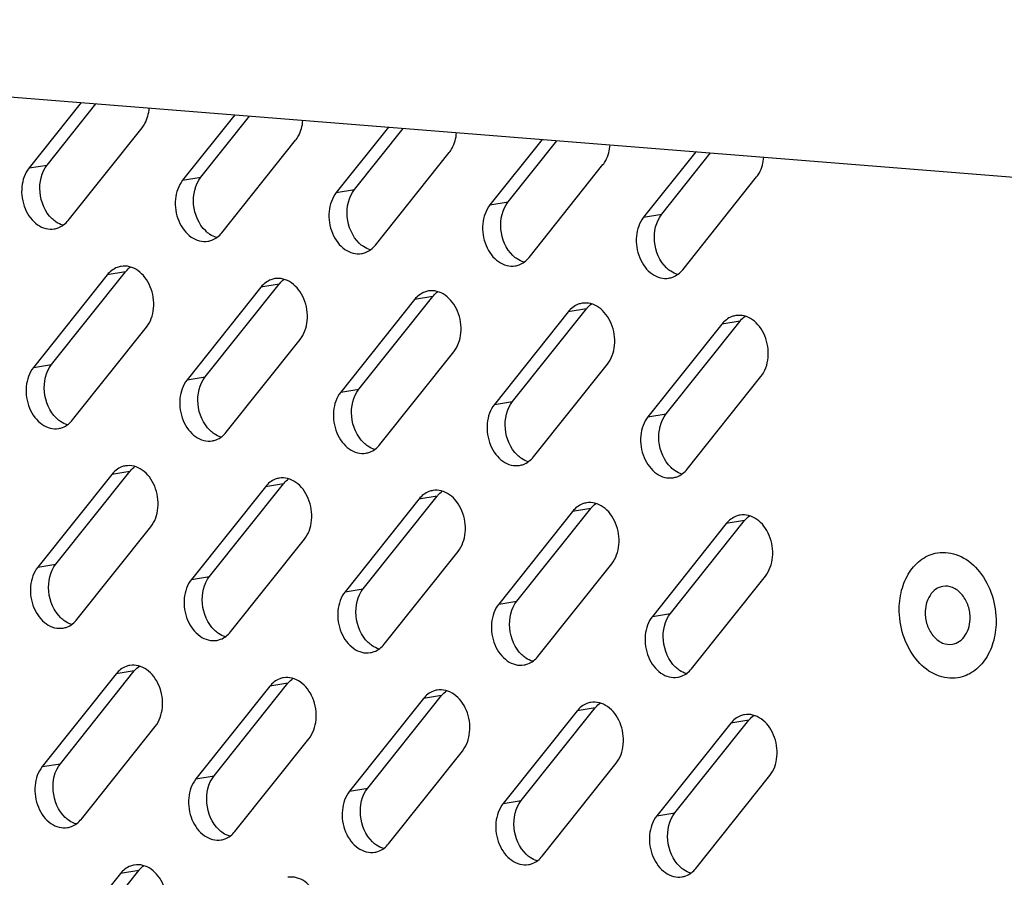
# Model space of a CAD drawing. Header units: millimetres. Extents: x -339 to 255, y 1363 to 1783.
# Tile 21 of 47: x 41 to 62, y 1458 to 1477. Entities that reach past the tile are written whole.
import ezdxf

# ---------------------------------------------------------------- set-up
doc = ezdxf.new("R2010")
doc.units = ezdxf.units.MM
doc.header["$LTSCALE"] = 61.468
doc.layers.get('0').update_dxf_attribs({"linetype": 'CONTINUOUS'})

msp = doc.modelspace()

# ---------------------------------------------------------------- linework, layer by layer
at = {"linetype": 'Continuous'}
for p, q in [((17.8251, 1476.9212), (110.2497, 1469.514)), ((42.7818, 1474.9211), (41.6709, 1473.5269)), ((42.058, 1473.5906), (43.0979, 1474.8958)), ((46.0548, 1474.6588), (44.944, 1473.2645)), ((45.331, 1473.3282), (46.3709, 1474.6335)), ((42.5043, 1472.4093), (44.0782, 1474.3847)), ((49.3279, 1474.3965), (48.217, 1473.0022)), ((48.6041, 1473.0659), (49.644, 1474.3711)), ((45.7774, 1472.147), (47.3513, 1474.1224)), ((52.6009, 1474.1342), (51.4901, 1472.7399)), ((51.8771, 1472.8036), (52.917, 1474.1088)), ((49.0504, 1471.8846), (50.6244, 1473.8601)), ((55.874, 1473.8718), (54.7632, 1472.4776)), ((55.1502, 1472.5413), (56.1901, 1473.8465)), ((41.6709, 1473.5269), (42.058, 1473.5906)), ((52.3235, 1471.6223), (53.8974, 1473.5978)), ((44.944, 1473.2645), (45.331, 1473.3282)), ((55.5965, 1471.36), (57.1705, 1473.3355)), ((48.217, 1473.0022), (48.6041, 1473.0659)), ((51.4901, 1472.7399), (51.8771, 1472.8036)), ((54.7632, 1472.4776), (55.1502, 1472.5413)), ((43.3386, 1471.2496), (41.7647, 1469.2742)), ((42.1518, 1469.3379), (43.7257, 1471.3133)), ((43.7257, 1471.3133), (43.3386, 1471.2496)), ((45.4248, 1469.0756), (46.9987, 1471.051)), ((46.9987, 1471.051), (46.6117, 1470.9873)), ((46.6117, 1470.9873), (45.0378, 1469.0118)), ((48.6979, 1468.8132), (50.2718, 1470.7887)), ((50.2718, 1470.7887), (49.8848, 1470.725)), ((49.8848, 1470.725), (48.3108, 1468.7495)), ((53.1578, 1470.4627), (51.5839, 1468.4872)), ((51.9709, 1468.5509), (53.5448, 1470.5264)), ((53.5448, 1470.5264), (53.1578, 1470.4627)), ((56.4309, 1470.2004), (54.857, 1468.2249)), ((55.244, 1468.2886), (56.8179, 1470.2641)), ((56.8179, 1470.2641), (56.4309, 1470.2004)), ((42.5981, 1468.1566), (44.172, 1470.132)), ((45.8712, 1467.8943), (47.4451, 1469.8697)), ((49.1442, 1467.6319), (50.7181, 1469.6074)), ((41.7647, 1469.2742), (42.1518, 1469.3379)), ((52.4173, 1467.3696), (53.9912, 1469.3451)), ((45.0378, 1469.0118), (45.4248, 1469.0756)), ((55.6903, 1467.1073), (57.2643, 1469.0828)), ((48.3108, 1468.7495), (48.6979, 1468.8132)), ((51.5839, 1468.4872), (51.9709, 1468.5509)), ((54.857, 1468.2249), (55.244, 1468.2886)), ((42.2456, 1465.0852), (43.8195, 1467.0606)), ((43.8195, 1467.0606), (43.4324, 1466.9969)), ((43.4324, 1466.9969), (41.8585, 1465.0215)), ((45.5186, 1464.8229), (47.0925, 1466.7983)), ((47.0925, 1466.7983), (46.7055, 1466.7346)), ((46.7055, 1466.7346), (45.1316, 1464.7592)), ((49.9786, 1466.4723), (48.4046, 1464.4968)), ((48.7917, 1464.5605), (50.3656, 1466.536)), ((50.3656, 1466.536), (49.9786, 1466.4723)), ((53.2516, 1466.21), (51.6777, 1464.2345)), ((52.0647, 1464.2982), (53.6386, 1466.2737)), ((53.6386, 1466.2737), (53.2516, 1466.21)), ((55.3378, 1464.0359), (56.9117, 1466.0114)), ((56.9117, 1466.0114), (56.5247, 1465.9477)), ((42.6919, 1463.9039), (44.2658, 1465.8793)), ((56.5247, 1465.9477), (54.9507, 1463.9722)), ((45.965, 1463.6416), (47.5389, 1465.617)), ((49.238, 1463.3792), (50.8119, 1465.3547)), ((41.8585, 1465.0215), (42.2456, 1465.0852)), ((52.5111, 1463.1169), (54.085, 1465.0924)), ((45.1316, 1464.7592), (45.5186, 1464.8229)), ((55.7841, 1462.8546), (57.3581, 1464.8301)), ((48.4046, 1464.4968), (48.7917, 1464.5605)), ((51.6777, 1464.2345), (52.0647, 1464.2982)), ((54.9507, 1463.9722), (55.3378, 1464.0359)), ((43.5262, 1462.7442), (41.9523, 1460.7688)), ((42.3393, 1460.8325), (43.9133, 1462.8079)), ((43.9133, 1462.8079), (43.5262, 1462.7442)), ((46.7993, 1462.4819), (45.2254, 1460.5065)), ((45.6124, 1460.5702), (47.1863, 1462.5456)), ((47.1863, 1462.5456), (46.7993, 1462.4819)), ((50.0724, 1462.2196), (48.4984, 1460.2441)), ((48.8855, 1460.3078), (50.4594, 1462.2833)), ((50.4594, 1462.2833), (50.0724, 1462.2196)), ((52.1585, 1460.0455), (53.7324, 1462.021)), ((53.7324, 1462.021), (53.3454, 1461.9573)), ((53.3454, 1461.9573), (51.7715, 1459.9818)), ((42.7857, 1459.6512), (44.3596, 1461.6266)), ((56.6185, 1461.695), (55.0445, 1459.7195)), ((55.4316, 1459.7832), (57.0055, 1461.7587)), ((57.0055, 1461.7587), (56.6185, 1461.695)), ((46.0588, 1459.3889), (47.6327, 1461.3643)), ((49.3318, 1459.1265), (50.9057, 1461.102)), ((41.9523, 1460.7688), (42.3393, 1460.8325)), ((52.6049, 1458.8642), (54.1788, 1460.8397)), ((45.2254, 1460.5065), (45.6124, 1460.5702)), ((55.8779, 1458.6019), (57.4519, 1460.5774)), ((48.4984, 1460.2441), (48.8855, 1460.3078)), ((51.7715, 1459.9818), (52.1585, 1460.0455)), ((55.0445, 1459.7195), (55.4316, 1459.7832)), ((43.62, 1458.4915), (42.0461, 1456.5161)), ((42.4331, 1456.5798), (44.0071, 1458.5552)), ((44.0071, 1458.5552), (43.62, 1458.4915))]:
    msp.add_line(p, q, dxfattribs=at)
for centre in [(44.175, 1470.9554), (47.4481, 1470.6931), (50.7211, 1470.4307), (53.9942, 1470.1684), (57.2672, 1469.9061), (44.2688, 1466.7027), (47.5419, 1466.4404), (50.8149, 1466.178), (54.088, 1465.9157), (57.361, 1465.6534), (44.3626, 1462.45), (47.6357, 1462.1877), (50.9087, 1461.9253), (54.1818, 1461.663), (57.4548, 1461.4007), (44.4564, 1458.1973)]:
    msp.add_arc(centre, 0.5745, 139.47543, 141.45743, dxfattribs=at)
for points, knots in [([(44.0782, 1474.3847), (44.1003, 1474.4124), (44.1833, 1474.5385), (44.2233, 1474.6901), (44.232, 1474.8046)], [0, 0, 0, 0, 0.2356846, 1, 1, 1, 1]), ([(47.3513, 1474.1224), (47.3734, 1474.1501), (47.4564, 1474.2762), (47.4963, 1474.4277), (47.505, 1474.5423)], [0, 0, 0, 0, 0.2356846, 1, 1, 1, 1]), ([(50.6244, 1473.8601), (50.6464, 1473.8878), (50.7294, 1474.0138), (50.7694, 1474.1654), (50.7781, 1474.28)], [0, 0, 0, 0, 0.2356846, 1, 1, 1, 1]), ([(53.8974, 1473.5978), (53.9195, 1473.6255), (54.0025, 1473.7515), (54.0424, 1473.9031), (54.0511, 1474.0177)], [0, 0, 0, 0, 0.2356846, 1, 1, 1, 1]), ([(57.1705, 1473.3355), (57.1925, 1473.3632), (57.2755, 1473.4892), (57.3155, 1473.6408), (57.3242, 1473.7554)], [0, 0, 0, 0, 0.2356846, 1, 1, 1, 1]), ([(41.6709, 1473.5269), (41.5816, 1473.4147), (41.48, 1473.1127), (41.5406, 1472.7284), (41.6903, 1472.4624), (41.842, 1472.312), (42.0213, 1472.225), (42.1502, 1472.2182), (42.2098, 1472.2281)], [0, 0, 0, 0, 0.2513752, 0.5252166, 0.6579555, 0.7812186, 0.8940938, 1, 1, 1, 1]), ([(42.1614, 1472.4466), (42.0126, 1472.5899), (41.8394, 1472.9958), (41.9335, 1473.4344), (42.058, 1473.5906)], [0, 0, 0, 0, 0.5085067, 1, 1, 1, 1]), ([(45.4344, 1472.1843), (45.2856, 1472.3276), (45.1124, 1472.7335), (45.2066, 1473.1721), (45.331, 1473.3282)], [0, 0, 0, 0, 0.5085067, 1, 1, 1, 1]), ([(44.944, 1473.2645), (44.8546, 1473.1524), (44.7531, 1472.8503), (44.8137, 1472.4661), (44.9633, 1472.2001), (45.1151, 1472.0497), (45.2943, 1471.9627), (45.4232, 1471.9559), (45.4828, 1471.9658)], [0, 0, 0, 0, 0.2513752, 0.5252166, 0.6579555, 0.7812186, 0.8940938, 1, 1, 1, 1]), ([(48.217, 1473.0022), (48.1277, 1472.8901), (48.0261, 1472.588), (48.0867, 1472.2038), (48.2364, 1471.9378), (48.3881, 1471.7873), (48.5674, 1471.7004), (48.6963, 1471.6936), (48.7559, 1471.7035)], [0, 0, 0, 0, 0.2513752, 0.5252166, 0.6579555, 0.7812186, 0.8940938, 1, 1, 1, 1]), ([(48.7075, 1471.922), (48.5587, 1472.0653), (48.3855, 1472.4712), (48.4796, 1472.9097), (48.6041, 1473.0659)], [0, 0, 0, 0, 0.5085067, 1, 1, 1, 1]), ([(51.4901, 1472.7399), (51.4007, 1472.6278), (51.2992, 1472.3257), (51.3598, 1471.9415), (51.5094, 1471.6755), (51.6612, 1471.525), (51.8404, 1471.438), (51.9693, 1471.4313), (52.0289, 1471.4411)], [0, 0, 0, 0, 0.2513752, 0.5252166, 0.6579555, 0.7812186, 0.8940938, 1, 1, 1, 1]), ([(51.9805, 1471.6596), (51.8317, 1471.803), (51.6585, 1472.2089), (51.7527, 1472.6474), (51.8771, 1472.8036)], [0, 0, 0, 0, 0.5085067, 1, 1, 1, 1]), ([(54.7632, 1472.4776), (54.6738, 1472.3655), (54.5723, 1472.0634), (54.6328, 1471.6792), (54.7825, 1471.4132), (54.9342, 1471.2627), (55.1135, 1471.1757), (55.2424, 1471.169), (55.302, 1471.1788)], [0, 0, 0, 0, 0.2513752, 0.5252166, 0.6579555, 0.7812186, 0.8940938, 1, 1, 1, 1]), ([(55.2536, 1471.3973), (55.1048, 1471.5407), (54.9316, 1471.9466), (55.0257, 1472.3851), (55.1502, 1472.5413)], [0, 0, 0, 0, 0.5085067, 1, 1, 1, 1]), ([(42.2098, 1472.2281), (42.2378, 1472.2327), (42.3512, 1472.263), (42.4492, 1472.3401), (42.5043, 1472.4093)], [0, 0, 0, 0, 0.2428699, 1, 1, 1, 1]), ([(45.4828, 1471.9658), (45.5108, 1471.9704), (45.6243, 1472.0007), (45.7223, 1472.0778), (45.7774, 1472.147)], [0, 0, 0, 0, 0.2428699, 1, 1, 1, 1]), ([(48.7559, 1471.7035), (48.7839, 1471.7081), (48.8973, 1471.7384), (48.9953, 1471.8155), (49.0504, 1471.8846)], [0, 0, 0, 0, 0.2428699, 1, 1, 1, 1]), ([(52.0289, 1471.4411), (52.0569, 1471.4458), (52.1704, 1471.476), (52.2684, 1471.5531), (52.3235, 1471.6223)], [0, 0, 0, 0, 0.2428699, 1, 1, 1, 1]), ([(43.6332, 1471.4308), (43.6052, 1471.4262), (43.4917, 1471.3959), (43.3938, 1471.3188), (43.3386, 1471.2496)], [0, 0, 0, 0, 0.2428699, 1, 1, 1, 1]), ([(44.172, 1470.132), (44.2614, 1470.2442), (44.3629, 1470.5462), (44.3024, 1470.9304), (44.1527, 1471.1965), (44.001, 1471.3469), (43.8217, 1471.4339), (43.6928, 1471.4407), (43.6332, 1471.4308)], [0, 0, 0, 0, 0.2513752, 0.5252166, 0.6579555, 0.7812186, 0.8940938, 1, 1, 1, 1]), ([(55.302, 1471.1788), (55.33, 1471.1835), (55.4435, 1471.2137), (55.5414, 1471.2908), (55.5965, 1471.36)], [0, 0, 0, 0, 0.2428699, 1, 1, 1, 1]), ([(46.9063, 1471.1685), (46.8783, 1471.1639), (46.7648, 1471.1336), (46.6668, 1471.0565), (46.6117, 1470.9873)], [0, 0, 0, 0, 0.2428699, 1, 1, 1, 1]), ([(47.4451, 1469.8697), (47.5344, 1469.9819), (47.636, 1470.2839), (47.5754, 1470.6681), (47.4258, 1470.9341), (47.274, 1471.0846), (47.0948, 1471.1716), (46.9659, 1471.1784), (46.9063, 1471.1685)], [0, 0, 0, 0, 0.2513752, 0.5252166, 0.6579555, 0.7812186, 0.8940938, 1, 1, 1, 1]), ([(50.1793, 1470.9062), (50.1513, 1470.9016), (50.0379, 1470.8713), (49.9399, 1470.7942), (49.8848, 1470.725)], [0, 0, 0, 0, 0.2428699, 1, 1, 1, 1]), ([(50.7181, 1469.6074), (50.8075, 1469.7196), (50.909, 1470.0216), (50.8485, 1470.4058), (50.6988, 1470.6718), (50.5471, 1470.8223), (50.3678, 1470.9093), (50.2389, 1470.916), (50.1793, 1470.9062)], [0, 0, 0, 0, 0.2513752, 0.5252166, 0.6579555, 0.7812186, 0.8940938, 1, 1, 1, 1]), ([(53.4524, 1470.6439), (53.4244, 1470.6392), (53.3109, 1470.609), (53.2129, 1470.5319), (53.1578, 1470.4627)], [0, 0, 0, 0, 0.2428699, 1, 1, 1, 1]), ([(53.9912, 1469.3451), (54.0806, 1469.4572), (54.1821, 1469.7593), (54.1215, 1470.1435), (53.9719, 1470.4095), (53.8201, 1470.56), (53.6409, 1470.647), (53.512, 1470.6537), (53.4524, 1470.6439)], [0, 0, 0, 0, 0.2513752, 0.5252166, 0.6579555, 0.7812186, 0.8940938, 1, 1, 1, 1]), ([(56.7254, 1470.3816), (56.6974, 1470.3769), (56.584, 1470.3467), (56.486, 1470.2695), (56.4309, 1470.2004)], [0, 0, 0, 0, 0.2428699, 1, 1, 1, 1]), ([(57.2643, 1469.0828), (57.3536, 1469.1949), (57.4552, 1469.497), (57.3946, 1469.8812), (57.2449, 1470.1472), (57.0932, 1470.2977), (56.9139, 1470.3846), (56.785, 1470.3914), (56.7254, 1470.3816)], [0, 0, 0, 0, 0.2513752, 0.5252166, 0.6579555, 0.7812186, 0.8940938, 1, 1, 1, 1]), ([(42.2552, 1468.1939), (42.1064, 1468.3372), (41.9332, 1468.7431), (42.0273, 1469.1817), (42.1518, 1469.3379)], [0, 0, 0, 0, 0.5085067, 1, 1, 1, 1]), ([(41.7647, 1469.2742), (41.6754, 1469.162), (41.5738, 1468.86), (41.6344, 1468.4758), (41.7841, 1468.2097), (41.9358, 1468.0593), (42.1151, 1467.9723), (42.244, 1467.9655), (42.3036, 1467.9754)], [0, 0, 0, 0, 0.2513752, 0.5252166, 0.6579555, 0.7812186, 0.8940938, 1, 1, 1, 1]), ([(45.0378, 1469.0118), (44.9484, 1468.8997), (44.8469, 1468.5977), (44.9075, 1468.2134), (45.0571, 1467.9474), (45.2089, 1467.797), (45.3881, 1467.71), (45.517, 1467.7032), (45.5766, 1467.7131)], [0, 0, 0, 0, 0.2513752, 0.5252166, 0.6579555, 0.7812186, 0.8940938, 1, 1, 1, 1]), ([(45.5282, 1467.9316), (45.3794, 1468.0749), (45.2062, 1468.4808), (45.3004, 1468.9194), (45.4248, 1469.0756)], [0, 0, 0, 0, 0.5085067, 1, 1, 1, 1]), ([(48.3108, 1468.7495), (48.2215, 1468.6374), (48.1199, 1468.3353), (48.1805, 1467.9511), (48.3302, 1467.6851), (48.4819, 1467.5346), (48.6612, 1467.4477), (48.7901, 1467.4409), (48.8497, 1467.4508)], [0, 0, 0, 0, 0.2513752, 0.5252166, 0.6579555, 0.7812186, 0.8940938, 1, 1, 1, 1]), ([(48.8013, 1467.6693), (48.6525, 1467.8126), (48.4793, 1468.2185), (48.5734, 1468.657), (48.6979, 1468.8132)], [0, 0, 0, 0, 0.5085067, 1, 1, 1, 1]), ([(51.5839, 1468.4872), (51.4945, 1468.3751), (51.393, 1468.073), (51.4536, 1467.6888), (51.6032, 1467.4228), (51.755, 1467.2723), (51.9342, 1467.1854), (52.0631, 1467.1786), (52.1227, 1467.1884)], [0, 0, 0, 0, 0.2513752, 0.5252166, 0.6579555, 0.7812186, 0.8940938, 1, 1, 1, 1]), ([(52.0743, 1467.4069), (51.9255, 1467.5503), (51.7523, 1467.9562), (51.8465, 1468.3947), (51.9709, 1468.5509)], [0, 0, 0, 0, 0.5085067, 1, 1, 1, 1]), ([(55.3474, 1467.1446), (55.1986, 1467.288), (55.0254, 1467.6939), (55.1195, 1468.1324), (55.244, 1468.2886)], [0, 0, 0, 0, 0.5085067, 1, 1, 1, 1]), ([(42.3036, 1467.9754), (42.3316, 1467.98), (42.445, 1468.0103), (42.543, 1468.0874), (42.5981, 1468.1566)], [0, 0, 0, 0, 0.2428699, 1, 1, 1, 1]), ([(54.857, 1468.2249), (54.7676, 1468.1128), (54.6661, 1467.8107), (54.7266, 1467.4265), (54.8763, 1467.1605), (55.028, 1467.01), (55.2073, 1466.923), (55.3362, 1466.9163), (55.3958, 1466.9261)], [0, 0, 0, 0, 0.2513752, 0.5252166, 0.6579555, 0.7812186, 0.8940938, 1, 1, 1, 1]), ([(45.5766, 1467.7131), (45.6046, 1467.7177), (45.7181, 1467.748), (45.8161, 1467.8251), (45.8712, 1467.8943)], [0, 0, 0, 0, 0.2428699, 1, 1, 1, 1]), ([(48.8497, 1467.4508), (48.8777, 1467.4554), (48.9911, 1467.4857), (49.0891, 1467.5628), (49.1442, 1467.6319)], [0, 0, 0, 0, 0.2428699, 1, 1, 1, 1]), ([(52.1227, 1467.1884), (52.1507, 1467.1931), (52.2642, 1467.2233), (52.3622, 1467.3004), (52.4173, 1467.3696)], [0, 0, 0, 0, 0.2428699, 1, 1, 1, 1]), ([(43.727, 1467.1781), (43.699, 1467.1735), (43.5855, 1467.1432), (43.4876, 1467.0661), (43.4324, 1466.9969)], [0, 0, 0, 0, 0.2428699, 1, 1, 1, 1]), ([(44.2658, 1465.8793), (44.3552, 1465.9915), (44.4567, 1466.2935), (44.3962, 1466.6778), (44.2465, 1466.9438), (44.0948, 1467.0942), (43.9155, 1467.1812), (43.7866, 1467.188), (43.727, 1467.1781)], [0, 0, 0, 0, 0.2513752, 0.5252166, 0.6579555, 0.7812186, 0.8940938, 1, 1, 1, 1]), ([(55.3958, 1466.9261), (55.4238, 1466.9308), (55.5372, 1466.961), (55.6352, 1467.0381), (55.6903, 1467.1073)], [0, 0, 0, 0, 0.2428699, 1, 1, 1, 1]), ([(47.0001, 1466.9158), (46.9721, 1466.9112), (46.8586, 1466.8809), (46.7606, 1466.8038), (46.7055, 1466.7346)], [0, 0, 0, 0, 0.2428699, 1, 1, 1, 1]), ([(47.5389, 1465.617), (47.6282, 1465.7292), (47.7298, 1466.0312), (47.6692, 1466.4154), (47.5196, 1466.6815), (47.3678, 1466.8319), (47.1886, 1466.9189), (47.0597, 1466.9257), (47.0001, 1466.9158)], [0, 0, 0, 0, 0.2513752, 0.5252166, 0.6579555, 0.7812186, 0.8940938, 1, 1, 1, 1]), ([(50.2731, 1466.6535), (50.2451, 1466.6489), (50.1316, 1466.6186), (50.0337, 1466.5415), (49.9786, 1466.4723)], [0, 0, 0, 0, 0.2428699, 1, 1, 1, 1]), ([(50.8119, 1465.3547), (50.9013, 1465.4669), (51.0028, 1465.7689), (50.9423, 1466.1531), (50.7926, 1466.4191), (50.6409, 1466.5696), (50.4616, 1466.6566), (50.3327, 1466.6633), (50.2731, 1466.6535)], [0, 0, 0, 0, 0.2513752, 0.5252166, 0.6579555, 0.7812186, 0.8940938, 1, 1, 1, 1]), ([(53.5462, 1466.3912), (53.5182, 1466.3865), (53.4047, 1466.3563), (53.3067, 1466.2792), (53.2516, 1466.21)], [0, 0, 0, 0, 0.2428699, 1, 1, 1, 1]), ([(54.085, 1465.0924), (54.1744, 1465.2045), (54.2759, 1465.5066), (54.2153, 1465.8908), (54.0657, 1466.1568), (53.9139, 1466.3073), (53.7347, 1466.3943), (53.6058, 1466.401), (53.5462, 1466.3912)], [0, 0, 0, 0, 0.2513752, 0.5252166, 0.6579555, 0.7812186, 0.8940938, 1, 1, 1, 1]), ([(56.8192, 1466.1289), (56.7912, 1466.1242), (56.6778, 1466.094), (56.5798, 1466.0168), (56.5247, 1465.9477)], [0, 0, 0, 0, 0.2428699, 1, 1, 1, 1]), ([(57.3581, 1464.8301), (57.4474, 1464.9422), (57.549, 1465.2443), (57.4884, 1465.6285), (57.3387, 1465.8945), (57.187, 1466.045), (57.0077, 1466.1319), (56.8788, 1466.1387), (56.8192, 1466.1289)], [0, 0, 0, 0, 0.2513752, 0.5252166, 0.6579555, 0.7812186, 0.8940938, 1, 1, 1, 1]), ([(60.2099, 1464.0768), (60.2065, 1464.2277), (60.2378, 1464.5217), (60.4017, 1464.9147), (60.6688, 1465.2073), (60.9049, 1465.307), (61.022, 1465.3262)], [0, 0, 0, 0, 0.2807405, 0.5419393, 0.7793754, 1, 1, 1, 1]), ([(61.022, 1465.3262), (61.1709, 1465.3506), (61.5061, 1465.3027), (61.9169, 1464.9796), (62.1951, 1464.4918), (62.2679, 1464.1074), (62.2722, 1463.9115)], [0, 0, 0, 0, 0.2150602, 0.4541251, 0.7207114, 1, 1, 1, 1]), ([(41.8585, 1465.0215), (41.7692, 1464.9093), (41.6676, 1464.6073), (41.7282, 1464.2231), (41.8779, 1463.957), (42.0296, 1463.8066), (42.2089, 1463.7196), (42.3378, 1463.7128), (42.3974, 1463.7227)], [0, 0, 0, 0, 0.2513752, 0.5252166, 0.6579555, 0.7812186, 0.8940938, 1, 1, 1, 1]), ([(42.349, 1463.9412), (42.2002, 1464.0845), (42.027, 1464.4904), (42.1211, 1464.929), (42.2456, 1465.0852)], [0, 0, 0, 0, 0.5085067, 1, 1, 1, 1]), ([(45.1316, 1464.7592), (45.0422, 1464.647), (44.9407, 1464.345), (45.0013, 1463.9607), (45.1509, 1463.6947), (45.3027, 1463.5443), (45.4819, 1463.4573), (45.6108, 1463.4505), (45.6704, 1463.4604)], [0, 0, 0, 0, 0.2513752, 0.5252166, 0.6579555, 0.7812186, 0.8940938, 1, 1, 1, 1]), ([(45.622, 1463.6789), (45.4732, 1463.8222), (45.3, 1464.2281), (45.3942, 1464.6667), (45.5186, 1464.8229)], [0, 0, 0, 0, 0.5085067, 1, 1, 1, 1]), ([(48.4046, 1464.4968), (48.3153, 1464.3847), (48.2137, 1464.0826), (48.2743, 1463.6984), (48.424, 1463.4324), (48.5757, 1463.2819), (48.755, 1463.195), (48.8839, 1463.1882), (48.9435, 1463.1981)], [0, 0, 0, 0, 0.2513752, 0.5252166, 0.6579555, 0.7812186, 0.8940938, 1, 1, 1, 1]), ([(48.8951, 1463.4166), (48.7463, 1463.5599), (48.5731, 1463.9658), (48.6672, 1464.4044), (48.7917, 1464.5605)], [0, 0, 0, 0, 0.5085067, 1, 1, 1, 1]), ([(61.1395, 1464.6108), (61.0853, 1464.6018), (60.9761, 1464.5556), (60.8053, 1464.3692), (60.7607, 1464.1658), (60.7637, 1464.0324)], [0, 0, 0, 0, 0.221926, 0.4607159, 1, 1, 1, 1]), ([(61.7185, 1463.9559), (61.7165, 1464.0466), (61.6828, 1464.2246), (61.5539, 1464.4504), (61.3637, 1464.5999), (61.2085, 1464.6221), (61.1395, 1464.6108)], [0, 0, 0, 0, 0.2793032, 0.545862, 0.7849327, 1, 1, 1, 1]), ([(52.1681, 1463.1542), (52.0193, 1463.2976), (51.8461, 1463.7035), (51.9403, 1464.142), (52.0647, 1464.2982)], [0, 0, 0, 0, 0.5085067, 1, 1, 1, 1]), ([(51.6777, 1464.2345), (51.5883, 1464.1224), (51.4868, 1463.8203), (51.5474, 1463.4361), (51.697, 1463.1701), (51.8488, 1463.0196), (52.028, 1462.9327), (52.1569, 1462.9259), (52.2165, 1462.9357)], [0, 0, 0, 0, 0.2513752, 0.5252166, 0.6579555, 0.7812186, 0.8940938, 1, 1, 1, 1]), ([(61.4601, 1462.6621), (61.3112, 1462.6376), (60.976, 1462.6856), (60.5653, 1463.0087), (60.287, 1463.4964), (60.2142, 1463.8808), (60.2099, 1464.0768)], [0, 0, 0, 0, 0.2150602, 0.4541251, 0.7207114, 1, 1, 1, 1]), ([(42.3974, 1463.7227), (42.4254, 1463.7273), (42.5388, 1463.7576), (42.6368, 1463.8347), (42.6919, 1463.9039)], [0, 0, 0, 0, 0.2428699, 1, 1, 1, 1]), ([(54.9507, 1463.9722), (54.8614, 1463.8601), (54.7599, 1463.558), (54.8204, 1463.1738), (54.9701, 1462.9078), (55.1218, 1462.7573), (55.3011, 1462.6703), (55.43, 1462.6636), (55.4896, 1462.6734)], [0, 0, 0, 0, 0.2513752, 0.5252166, 0.6579555, 0.7812186, 0.8940938, 1, 1, 1, 1]), ([(55.4412, 1462.8919), (55.2924, 1463.0353), (55.1192, 1463.4412), (55.2133, 1463.8797), (55.3378, 1464.0359)], [0, 0, 0, 0, 0.5085067, 1, 1, 1, 1]), ([(60.7637, 1464.0324), (60.7657, 1463.9417), (60.7993, 1463.7637), (60.9282, 1463.5379), (61.1184, 1463.3883), (61.2737, 1463.3661), (61.3426, 1463.3775)], [0, 0, 0, 0, 0.2793032, 0.545862, 0.7849327, 1, 1, 1, 1]), ([(61.3426, 1463.3775), (61.3968, 1463.3864), (61.506, 1463.4327), (61.6768, 1463.6191), (61.7214, 1463.8225), (61.7185, 1463.9559)], [0, 0, 0, 0, 0.221926, 0.4607159, 1, 1, 1, 1]), ([(62.2722, 1463.9115), (62.2756, 1463.7606), (62.2444, 1463.4665), (62.0804, 1463.0735), (61.8133, 1462.781), (61.5772, 1462.6813), (61.4601, 1462.6621)], [0, 0, 0, 0, 0.2807405, 0.5419393, 0.7793754, 1, 1, 1, 1]), ([(45.6704, 1463.4604), (45.6984, 1463.465), (45.8119, 1463.4953), (45.9099, 1463.5724), (45.965, 1463.6416)], [0, 0, 0, 0, 0.2428699, 1, 1, 1, 1]), ([(48.9435, 1463.1981), (48.9715, 1463.2027), (49.0849, 1463.233), (49.1829, 1463.3101), (49.238, 1463.3792)], [0, 0, 0, 0, 0.2428699, 1, 1, 1, 1]), ([(52.2165, 1462.9357), (52.2445, 1462.9404), (52.358, 1462.9706), (52.456, 1463.0477), (52.5111, 1463.1169)], [0, 0, 0, 0, 0.2428699, 1, 1, 1, 1]), ([(43.8208, 1462.9254), (43.7928, 1462.9208), (43.6793, 1462.8905), (43.5814, 1462.8134), (43.5262, 1462.7442)], [0, 0, 0, 0, 0.2428699, 1, 1, 1, 1]), ([(44.3596, 1461.6266), (44.449, 1461.7388), (44.5505, 1462.0408), (44.49, 1462.4251), (44.3403, 1462.6911), (44.1886, 1462.8415), (44.0093, 1462.9285), (43.8804, 1462.9353), (43.8208, 1462.9254)], [0, 0, 0, 0, 0.2513752, 0.5252166, 0.6579555, 0.7812186, 0.8940938, 1, 1, 1, 1]), ([(55.4896, 1462.6734), (55.5176, 1462.6781), (55.631, 1462.7083), (55.729, 1462.7854), (55.7841, 1462.8546)], [0, 0, 0, 0, 0.2428699, 1, 1, 1, 1]), ([(47.0939, 1462.6631), (47.0659, 1462.6585), (46.9524, 1462.6282), (46.8544, 1462.5511), (46.7993, 1462.4819)], [0, 0, 0, 0, 0.2428699, 1, 1, 1, 1]), ([(47.6327, 1461.3643), (47.722, 1461.4765), (47.8236, 1461.7785), (47.763, 1462.1627), (47.6134, 1462.4288), (47.4616, 1462.5792), (47.2824, 1462.6662), (47.1535, 1462.673), (47.0939, 1462.6631)], [0, 0, 0, 0, 0.2513752, 0.5252166, 0.6579555, 0.7812186, 0.8940938, 1, 1, 1, 1]), ([(50.3669, 1462.4008), (50.3389, 1462.3962), (50.2254, 1462.3659), (50.1275, 1462.2888), (50.0724, 1462.2196)], [0, 0, 0, 0, 0.2428699, 1, 1, 1, 1]), ([(50.9057, 1461.102), (50.9951, 1461.2142), (51.0966, 1461.5162), (51.0361, 1461.9004), (50.8864, 1462.1664), (50.7347, 1462.3169), (50.5554, 1462.4039), (50.4265, 1462.4107), (50.3669, 1462.4008)], [0, 0, 0, 0, 0.2513752, 0.5252166, 0.6579555, 0.7812186, 0.8940938, 1, 1, 1, 1]), ([(53.64, 1462.1385), (53.612, 1462.1338), (53.4985, 1462.1036), (53.4005, 1462.0265), (53.3454, 1461.9573)], [0, 0, 0, 0, 0.2428699, 1, 1, 1, 1]), ([(54.1788, 1460.8397), (54.2681, 1460.9518), (54.3697, 1461.2539), (54.3091, 1461.6381), (54.1595, 1461.9041), (54.0077, 1462.0546), (53.8285, 1462.1416), (53.6996, 1462.1483), (53.64, 1462.1385)], [0, 0, 0, 0, 0.2513752, 0.5252166, 0.6579555, 0.7812186, 0.8940938, 1, 1, 1, 1]), ([(56.913, 1461.8762), (56.885, 1461.8715), (56.7716, 1461.8413), (56.6736, 1461.7642), (56.6185, 1461.695)], [0, 0, 0, 0, 0.2428699, 1, 1, 1, 1]), ([(57.4519, 1460.5774), (57.5412, 1460.6895), (57.6427, 1460.9916), (57.5822, 1461.3758), (57.4325, 1461.6418), (57.2808, 1461.7923), (57.1015, 1461.8792), (56.9726, 1461.886), (56.913, 1461.8762)], [0, 0, 0, 0, 0.2513752, 0.5252166, 0.6579555, 0.7812186, 0.8940938, 1, 1, 1, 1]), ([(41.9523, 1460.7688), (41.863, 1460.6566), (41.7614, 1460.3546), (41.822, 1459.9704), (41.9716, 1459.7043), (42.1234, 1459.5539), (42.3027, 1459.4669), (42.4316, 1459.4601), (42.4912, 1459.47)], [0, 0, 0, 0, 0.2513752, 0.5252166, 0.6579555, 0.7812186, 0.8940938, 1, 1, 1, 1]), ([(42.4428, 1459.6885), (42.294, 1459.8318), (42.1208, 1460.2377), (42.2149, 1460.6763), (42.3393, 1460.8325)], [0, 0, 0, 0, 0.5085067, 1, 1, 1, 1]), ([(45.2254, 1460.5065), (45.136, 1460.3943), (45.0345, 1460.0923), (45.0951, 1459.708), (45.2447, 1459.442), (45.3965, 1459.2916), (45.5757, 1459.2046), (45.7046, 1459.1978), (45.7642, 1459.2077)], [0, 0, 0, 0, 0.2513752, 0.5252166, 0.6579555, 0.7812186, 0.8940938, 1, 1, 1, 1]), ([(45.7158, 1459.4262), (45.567, 1459.5695), (45.3938, 1459.9754), (45.488, 1460.414), (45.6124, 1460.5702)], [0, 0, 0, 0, 0.5085067, 1, 1, 1, 1]), ([(48.9889, 1459.1639), (48.8401, 1459.3072), (48.6669, 1459.7131), (48.761, 1460.1517), (48.8855, 1460.3078)], [0, 0, 0, 0, 0.5085067, 1, 1, 1, 1]), ([(48.4984, 1460.2441), (48.4091, 1460.132), (48.3075, 1459.8299), (48.3681, 1459.4457), (48.5178, 1459.1797), (48.6695, 1459.0292), (48.8488, 1458.9423), (48.9777, 1458.9355), (49.0373, 1458.9454)], [0, 0, 0, 0, 0.2513752, 0.5252166, 0.6579555, 0.7812186, 0.8940938, 1, 1, 1, 1]), ([(51.7715, 1459.9818), (51.6821, 1459.8697), (51.5806, 1459.5676), (51.6412, 1459.1834), (51.7908, 1458.9174), (51.9426, 1458.7669), (52.1218, 1458.68), (52.2507, 1458.6732), (52.3103, 1458.683)], [0, 0, 0, 0, 0.2513752, 0.5252166, 0.6579555, 0.7812186, 0.8940938, 1, 1, 1, 1]), ([(52.2619, 1458.9016), (52.1131, 1459.0449), (51.9399, 1459.4508), (52.0341, 1459.8893), (52.1585, 1460.0455)], [0, 0, 0, 0, 0.5085067, 1, 1, 1, 1]), ([(55.0445, 1459.7195), (54.9552, 1459.6074), (54.8536, 1459.3053), (54.9142, 1458.9211), (55.0639, 1458.6551), (55.2156, 1458.5046), (55.3949, 1458.4176), (55.5238, 1458.4109), (55.5834, 1458.4207)], [0, 0, 0, 0, 0.2513752, 0.5252166, 0.6579555, 0.7812186, 0.8940938, 1, 1, 1, 1]), ([(55.535, 1458.6392), (55.3862, 1458.7826), (55.213, 1459.1885), (55.3071, 1459.627), (55.4316, 1459.7832)], [0, 0, 0, 0, 0.5085067, 1, 1, 1, 1]), ([(42.4912, 1459.47), (42.5191, 1459.4746), (42.6326, 1459.5049), (42.7306, 1459.582), (42.7857, 1459.6512)], [0, 0, 0, 0, 0.2428699, 1, 1, 1, 1]), ([(45.7642, 1459.2077), (45.7922, 1459.2123), (45.9057, 1459.2426), (46.0037, 1459.3197), (46.0588, 1459.3889)], [0, 0, 0, 0, 0.2428699, 1, 1, 1, 1]), ([(49.0373, 1458.9454), (49.0653, 1458.95), (49.1787, 1458.9803), (49.2767, 1459.0574), (49.3318, 1459.1265)], [0, 0, 0, 0, 0.2428699, 1, 1, 1, 1]), ([(52.3103, 1458.683), (52.3383, 1458.6877), (52.4518, 1458.7179), (52.5498, 1458.7951), (52.6049, 1458.8642)], [0, 0, 0, 0, 0.2428699, 1, 1, 1, 1]), ([(43.9146, 1458.6727), (43.8866, 1458.6681), (43.7731, 1458.6378), (43.6752, 1458.5607), (43.62, 1458.4915)], [0, 0, 0, 0, 0.2428699, 1, 1, 1, 1]), ([(44.4534, 1457.3739), (44.5428, 1457.4861), (44.6443, 1457.7881), (44.5838, 1458.1724), (44.4341, 1458.4384), (44.2824, 1458.5888), (44.1031, 1458.6758), (43.9742, 1458.6826), (43.9146, 1458.6727)], [0, 0, 0, 0, 0.2513752, 0.5252166, 0.6579555, 0.7812186, 0.8940938, 1, 1, 1, 1]), ([(47.7265, 1457.1116), (47.8158, 1457.2238), (47.9174, 1457.5258), (47.8568, 1457.91), (47.7072, 1458.1761), (47.5554, 1458.3265), (47.3761, 1458.4135), (47.2473, 1458.4203), (47.1877, 1458.4104)], [0, 0, 0, 0, 0.2513752, 0.5252166, 0.6579555, 0.7812186, 0.8940938, 1, 1, 1, 1]), ([(55.5834, 1458.4207), (55.6114, 1458.4254), (55.7248, 1458.4556), (55.8228, 1458.5327), (55.8779, 1458.6019)], [0, 0, 0, 0, 0.2428699, 1, 1, 1, 1])]:
    msp.add_open_spline(points, degree=3, knots=knots, dxfattribs=at)
for points in [[(42.2494, 1472.3753), (42.218, 1472.3963), (42.1886, 1472.4204), (42.1614, 1472.4466)], [(42.3946, 1472.3057), (42.3432, 1472.3211), (42.294, 1472.3454), (42.2494, 1472.3753)], [(45.5224, 1472.113), (45.4911, 1472.134), (45.4616, 1472.1581), (45.4344, 1472.1843)], [(45.6677, 1472.0434), (45.6163, 1472.0588), (45.567, 1472.083), (45.5224, 1472.113)], [(48.7955, 1471.8507), (48.7641, 1471.8717), (48.7347, 1471.8958), (48.7075, 1471.922)], [(48.9408, 1471.7811), (48.8893, 1471.7965), (48.8401, 1471.8207), (48.7955, 1471.8507)], [(52.0685, 1471.5883), (52.0372, 1471.6094), (52.0077, 1471.6334), (51.9805, 1471.6596)], [(43.7383, 1471.3287), (43.7665, 1471.3616), (43.7986, 1471.3915), (43.8339, 1471.4166)], [(52.2138, 1471.5188), (52.1624, 1471.5342), (52.1131, 1471.5584), (52.0685, 1471.5883)], [(55.3416, 1471.326), (55.3102, 1471.3471), (55.2808, 1471.3711), (55.2536, 1471.3973)], [(55.4869, 1471.2565), (55.4354, 1471.2719), (55.3862, 1471.2961), (55.3416, 1471.326)], [(47.0114, 1471.0663), (47.0395, 1471.0993), (47.0717, 1471.1292), (47.107, 1471.1543)], [(50.2844, 1470.804), (50.3126, 1470.8369), (50.3447, 1470.8669), (50.38, 1470.892)], [(53.5575, 1470.5417), (53.5856, 1470.5746), (53.6178, 1470.6046), (53.6531, 1470.6297)], [(56.8305, 1470.2794), (56.8587, 1470.3123), (56.8908, 1470.3423), (56.9261, 1470.3674)], [(42.3432, 1468.1226), (42.3118, 1468.1436), (42.2824, 1468.1677), (42.2552, 1468.1939)], [(42.4884, 1468.053), (42.437, 1468.0684), (42.3878, 1468.0927), (42.3432, 1468.1226)], [(45.6162, 1467.8603), (45.5849, 1467.8813), (45.5554, 1467.9054), (45.5282, 1467.9316)], [(45.7615, 1467.7907), (45.7101, 1467.8061), (45.6608, 1467.8303), (45.6162, 1467.8603)], [(48.8893, 1467.598), (48.8579, 1467.619), (48.8285, 1467.6431), (48.8013, 1467.6693)], [(49.0346, 1467.5284), (48.9831, 1467.5438), (48.9339, 1467.568), (48.8893, 1467.598)], [(52.1623, 1467.3356), (52.131, 1467.3567), (52.1015, 1467.3808), (52.0743, 1467.4069)], [(52.3076, 1467.2661), (52.2562, 1467.2815), (52.2069, 1467.3057), (52.1623, 1467.3356)], [(43.8321, 1467.076), (43.8603, 1467.1089), (43.8924, 1467.1388), (43.9277, 1467.1639)], [(55.4354, 1467.0733), (55.404, 1467.0944), (55.3746, 1467.1184), (55.3474, 1467.1446)], [(55.5807, 1467.0038), (55.5292, 1467.0192), (55.48, 1467.0434), (55.4354, 1467.0733)], [(47.1052, 1466.8136), (47.1333, 1466.8466), (47.1655, 1466.8765), (47.2008, 1466.9016)], [(50.3782, 1466.5513), (50.4064, 1466.5842), (50.4385, 1466.6142), (50.4738, 1466.6393)], [(53.6513, 1466.289), (53.6794, 1466.3219), (53.7116, 1466.3519), (53.7469, 1466.377)], [(56.9243, 1466.0267), (56.9525, 1466.0596), (56.9846, 1466.0896), (57.0199, 1466.1147)], [(42.437, 1463.8699), (42.4056, 1463.8909), (42.3762, 1463.915), (42.349, 1463.9412)], [(42.5822, 1463.8003), (42.5308, 1463.8157), (42.4815, 1463.84), (42.437, 1463.8699)], [(45.71, 1463.6076), (45.6787, 1463.6286), (45.6492, 1463.6527), (45.622, 1463.6789)], [(45.8553, 1463.538), (45.8039, 1463.5534), (45.7546, 1463.5777), (45.71, 1463.6076)], [(48.9831, 1463.3453), (48.9517, 1463.3663), (48.9223, 1463.3904), (48.8951, 1463.4166)], [(49.1284, 1463.2757), (49.0769, 1463.2911), (49.0277, 1463.3153), (48.9831, 1463.3453)], [(52.2561, 1463.0829), (52.2248, 1463.104), (52.1953, 1463.1281), (52.1681, 1463.1542)], [(52.4014, 1463.0134), (52.35, 1463.0288), (52.3007, 1463.053), (52.2561, 1463.0829)], [(43.9259, 1462.8233), (43.954, 1462.8562), (43.9862, 1462.8861), (44.0215, 1462.9112)], [(55.5292, 1462.8206), (55.4978, 1462.8417), (55.4684, 1462.8657), (55.4412, 1462.8919)], [(55.6745, 1462.7511), (55.623, 1462.7665), (55.5738, 1462.7907), (55.5292, 1462.8206)], [(47.199, 1462.561), (47.2271, 1462.5939), (47.2593, 1462.6238), (47.2946, 1462.6489)], [(50.472, 1462.2986), (50.5002, 1462.3315), (50.5323, 1462.3615), (50.5676, 1462.3866)], [(53.7451, 1462.0363), (53.7732, 1462.0692), (53.8054, 1462.0992), (53.8407, 1462.1243)], [(57.0181, 1461.774), (57.0463, 1461.8069), (57.0784, 1461.8369), (57.1137, 1461.862)], [(42.5308, 1459.6172), (42.4994, 1459.6382), (42.4699, 1459.6623), (42.4428, 1459.6885)], [(42.676, 1459.5476), (42.6246, 1459.563), (42.5753, 1459.5873), (42.5308, 1459.6172)], [(45.8038, 1459.3549), (45.7725, 1459.3759), (45.743, 1459.4), (45.7158, 1459.4262)], [(45.9491, 1459.2853), (45.8977, 1459.3007), (45.8484, 1459.325), (45.8038, 1459.3549)], [(49.0769, 1459.0926), (49.0455, 1459.1136), (49.0161, 1459.1377), (48.9889, 1459.1639)], [(49.2221, 1459.023), (49.1707, 1459.0384), (49.1215, 1459.0626), (49.0769, 1459.0926)], [(52.3499, 1458.8302), (52.3186, 1458.8513), (52.2891, 1458.8754), (52.2619, 1458.9016)], [(52.4952, 1458.7607), (52.4438, 1458.7761), (52.3945, 1458.8003), (52.3499, 1458.8302)], [(44.0197, 1458.5706), (44.0478, 1458.6035), (44.08, 1458.6334), (44.1153, 1458.6585)], [(55.623, 1458.5679), (55.5916, 1458.589), (55.5622, 1458.613), (55.535, 1458.6392)], [(55.7683, 1458.4984), (55.7168, 1458.5138), (55.6676, 1458.538), (55.623, 1458.5679)]]:
    msp.add_open_spline(points, degree=3, dxfattribs=at)

doc.saveas('drawing.dxf')
